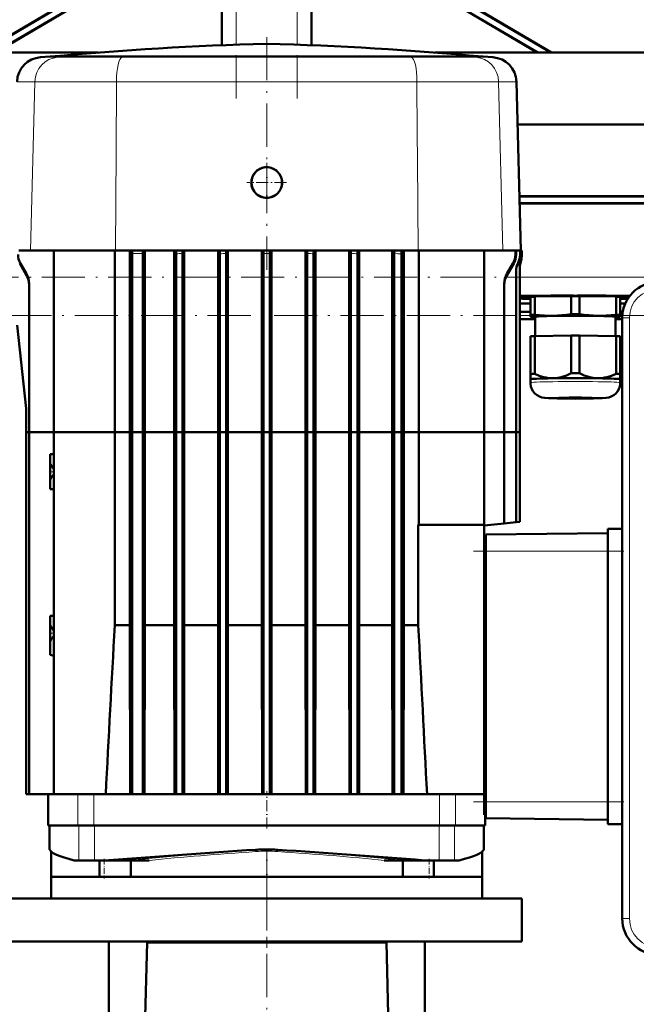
# Model space of a CAD drawing. Extents: x -1351 to 1763, y -1300 to 612.
# Tile 81 of 84: x 1405 to 1577, y 117 to 391. Entities that reach past the tile are written whole.
import ezdxf

# ---------------------------------------------------------------- set-up
doc = ezdxf.new("R2010")
doc.units = 0
doc.linetypes.add('DASHDOT', pattern=[18.5, 12, -3, 0.5, -3])

msp = doc.modelspace()

# ---------------------------------------------------------------- linework, layer by layer
at = {"color": 7, "linetype": 'DASHDOT', "lineweight": 18}
for p, q in [((1465.31, 368.81), (1465.31, 546.37)), ((1482.31, 368.81), (1482.31, 546.37)), ((1473.81, 385.85), (1473.81, 321.08)), ((1682.2, 319.07), (1265.21, 319.07)), ((1272.36, 308.36), (1600.14, 308.36)), ((1531.41, 242.78), (1572.21, 242.78)), ((1531.41, 172.98), (1572.21, 172.98)), ((1473.81, -140.37), (1473.81, 159.03)), ((1473.82, 153.88), (1473.82, 132.28))]:
    msp.add_line(p, q, dxfattribs=at)
at = {"color": 7, "lineweight": 50}
for p, q in [((1461.31, 383.6), (1461.31, 531.58)), ((1486.31, 383.6), (1486.31, 531.58)), ((1454.84, 417.26), (1394.32, 381.58)), ((1454.95, 417.25), (1394.46, 381.58)), ((1492.46, 417.25), (1552.95, 381.58)), ((1492.58, 417.26), (1553.09, 381.58)), ((1456.4, 415.94), (1398.12, 381.58)), ((1456.39, 415.86), (1398.26, 381.58)), ((1491.02, 415.94), (1549.29, 381.58)), ((1491.02, 415.86), (1549.15, 381.58)), ((1427.01, 381.58), (1335.31, 381.58)), ((1612.31, 381.58), (1520.61, 381.58)), ((1413.54, 380.45), (1410.82, 380.26)), ((1413.69, 380.46), (1413.54, 380.45)), ((1418.25, 380.45), (1413.54, 380.45)), ((1444.99, 380.46), (1413.69, 380.46)), ((1434.13, 380.45), (1418.25, 380.45)), ((1473.81, 380.45), (1434.13, 380.45)), ((1473.81, 380.46), (1444.99, 380.46)), ((1526.57, 380.46), (1473.81, 380.46)), ((1513.48, 380.45), (1473.81, 380.45)), ((1529.36, 380.45), (1513.48, 380.45)), ((1533.93, 380.46), (1526.57, 380.46)), ((1529.36, 380.45), (1534.07, 380.45)), ((1533.93, 380.46), (1534.07, 380.45)), ((1534.07, 380.45), (1536.8, 380.26)), ((1543.33, 373.46), (1544.56, 326.5)), ((1543.64, 361.58), (1612.31, 361.58)), ((1616.98, 341.58), (1544.16, 341.58)), ((1617.24, 341.51), (1544.16, 341.51)), ((1544.21, 339.65), (1620.39, 339.65)), ((1544.21, 339.58), (1620.37, 339.58)), ((1404.82, 326.48), (1408.06, 326.48)), ((1408.06, 326.48), (1431.68, 326.48)), ((1414.56, 326.48), (1414.56, 275.88)), ((1431.49, 275.88), (1431.49, 326.48)), ((1431.68, 326.48), (1515.94, 326.48)), ((1435.7, 275.88), (1435.7, 326.48)), ((1439.86, 275.88), (1439.86, 326.48)), ((1448.03, 275.88), (1448.03, 326.48)), ((1450.86, 275.88), (1450.86, 326.48)), ((1460.25, 275.88), (1460.25, 326.48)), ((1460.72, 326.48), (1460.74, 325.55)), ((1463.01, 275.88), (1463.01, 326.48)), ((1472.44, 275.88), (1472.44, 326.48)), ((1475.18, 275.88), (1475.18, 326.48)), ((1484.61, 275.88), (1484.61, 326.48)), ((1486.88, 325.55), (1486.9, 326.48)), ((1487.37, 275.88), (1487.37, 326.48)), ((1496.76, 275.88), (1496.76, 326.48)), ((1499.58, 275.88), (1499.58, 326.48)), ((1508.78, 275.88), (1508.78, 326.48)), ((1511.95, 275.88), (1511.95, 326.48)), ((1515.94, 326.48), (1539.56, 326.48)), ((1516.17, 275.88), (1516.17, 326.48)), ((1534.31, 326.48), (1534.31, 275.88)), ((1539.56, 326.48), (1542.79, 326.48)), ((1542.79, 326.48), (1543.05, 326.48)), ((1543.01, 326.48), (1542.79, 326.48)), ((1542.79, 326.48), (1542.79, 326.48)), ((1543.01, 326.48), (1543.26, 326.48)), ((1543.05, 326.48), (1543.26, 326.48)), ((1543.05, 326.48), (1543.05, 325.32)), ((1543.26, 326.48), (1544.09, 326.48)), ((1543.26, 326.48), (1543.26, 325.32)), ((1544.08, 326.5), (1544.34, 326.49)), ((1544.08, 326.5), (1544.09, 326.48)), ((1544.2, 326.5), (1544.08, 326.5)), ((1544.2, 326.5), (1544.45, 326.49)), ((1544.34, 326.49), (1544.45, 326.49)), ((1544.34, 326.49), (1544.34, 325.29)), ((1544.45, 326.49), (1544.45, 325.31)), ((1544.45, 326.48), (1544.56, 326.48)), ((1544.56, 326.5), (1544.56, 326.48)), ((1544.56, 326.5), (1544.56, 326.5)), ((1544.56, 326.5), (1544.81, 326.5)), ((1544.56, 326.5), (1544.81, 326.5)), ((1544.81, 326.5), (1544.81, 324.89)), ((1544.81, 326.5), (1544.81, 326.5)), ((1544.81, 326.5), (1544.81, 324.89)), ((1436.31, 275.88), (1436.31, 325.61)), ((1439.31, 275.88), (1439.31, 325.61)), ((1448.57, 275.88), (1448.57, 325.52)), ((1450.37, 325.74), (1450.37, 275.88)), ((1460.74, 275.88), (1460.74, 325.55)), ((1462.54, 275.88), (1462.54, 325.67)), ((1472.91, 275.88), (1472.91, 325.61)), ((1474.71, 275.88), (1474.71, 325.61)), ((1485.08, 275.88), (1485.08, 325.67)), ((1486.88, 275.88), (1486.88, 325.55)), ((1497.25, 325.74), (1497.25, 275.88)), ((1499.05, 275.88), (1499.05, 325.52)), ((1509.31, 275.88), (1509.31, 325.82)), ((1511.32, 275.88), (1511.32, 325.51)), ((1406.94, 319.53), (1405.03, 322.82)), ((1406.93, 319.95), (1405.25, 322.82)), ((1542.59, 322.82), (1540.68, 319.53)), ((1542.37, 322.82), (1540.69, 319.95)), ((1543.25, 275.88), (1543.25, 320.74)), ((1544.31, 321.77), (1544.31, 275.88)), ((1544.56, 323.33), (1544.56, 323.33)), ((1407.64, 317.31), (1407.64, 275.88)), ((1539.97, 275.88), (1539.97, 317.31)), ((1547.25, 308.52), (1547.25, 313.56)), ((1548.44, 313.62), (1558.57, 313.77)), ((1548.44, 308.57), (1548.44, 313.62)), ((1550.56, 313.65), (1550.56, 313.76)), ((1558.57, 308.72), (1558.57, 313.77)), ((1559.22, 313.94), (1559.23, 313.89)), ((1559.23, 313.89), (1559.23, 313.94)), ((1560.23, 313.94), (1560.23, 313.89)), ((1560.23, 313.89), (1560.23, 313.94)), ((1560.94, 313.77), (1571.07, 313.62)), ((1560.94, 308.72), (1560.94, 313.77)), ((1568.94, 313.76), (1568.94, 313.65)), ((1571.07, 308.57), (1571.07, 313.62)), ((1572.25, 308.52), (1572.25, 313.56)), ((1544.31, 311.69), (1547.25, 311.69)), ((1572.25, 311.69), (1573.64, 311.69)), ((1544.31, 309.39), (1547.25, 309.39)), ((1544.31, 307.33), (1548.6, 307.33)), ((1544.31, 307.33), (1548.6, 307.33)), ((1547.25, 308.52), (1547.25, 308.01)), ((1547.25, 308.01), (1547.25, 308)), ((1547.31, 307.98), (1547.25, 308)), ((1548.6, 302.62), (1548.6, 308.01)), ((1570.9, 308.01), (1570.9, 302.62)), ((1570.9, 307.33), (1572.81, 307.33)), ((1570.9, 307.33), (1572.81, 307.33)), ((1572.19, 307.98), (1572.25, 308)), ((1572.25, 309.39), (1572.95, 309.39)), ((1572.25, 308.01), (1572.25, 308.52)), ((1572.25, 308), (1572.25, 308.01)), ((1572.81, 307.7), (1572.81, 140.45)), ((1406.8, 282.43), (1404.37, 305.7)), ((1547.25, 302.57), (1547.25, 292.06)), ((1548.44, 302.62), (1558.57, 302.78)), ((1548.44, 302.62), (1548.44, 292.12)), ((1558.57, 302.78), (1558.57, 292.27)), ((1560.94, 302.78), (1571.07, 302.62)), ((1560.94, 302.78), (1560.94, 292.27)), ((1571.07, 302.62), (1571.07, 292.12)), ((1572.25, 302.57), (1572.25, 292.06)), ((1547.25, 292.06), (1547.25, 290.61)), ((1547.25, 289.66), (1547.25, 290.61)), ((1572.25, 290.61), (1572.25, 292.06)), ((1572.25, 290.61), (1572.25, 289.66)), ((1572.25, 290.61), (1572.25, 290.61)), ((1572.25, 290.6), (1572.25, 290.61)), ((1406.81, 282.32), (1406.81, 275.88)), ((1406.81, 275.88), (1407.64, 275.88)), ((1406.81, 275.88), (1406.81, 175.08)), ((1406.81, 275.88), (1407.64, 275.88)), ((1407.64, 275.88), (1414.56, 275.88)), ((1407.64, 275.88), (1407.64, 175.08)), ((1407.64, 275.88), (1414.56, 275.88)), ((1414.56, 275.88), (1431.49, 275.88)), ((1414.56, 275.88), (1414.56, 175.08)), ((1414.56, 275.88), (1431.49, 275.88)), ((1431.49, 222.12), (1431.49, 275.88)), ((1435.7, 275.88), (1431.49, 275.88)), ((1435.7, 275.88), (1431.49, 275.88)), ((1435.7, 222.12), (1435.7, 275.88)), ((1435.7, 275.88), (1436.31, 275.88)), ((1435.7, 275.88), (1436.31, 275.88)), ((1439.31, 275.88), (1436.31, 275.88)), ((1436.31, 175.08), (1436.31, 275.88)), ((1439.31, 275.88), (1436.31, 275.88)), ((1439.31, 275.88), (1439.86, 275.88)), ((1439.31, 175.08), (1439.31, 275.88)), ((1439.31, 275.88), (1439.86, 275.88)), ((1448.03, 275.88), (1439.86, 275.88)), ((1439.86, 222.12), (1439.86, 275.88)), ((1448.03, 275.88), (1439.86, 275.88)), ((1448.03, 275.88), (1448.57, 275.88)), ((1448.03, 222.12), (1448.03, 275.88)), ((1448.03, 275.88), (1448.57, 275.88)), ((1448.57, 275.88), (1450.37, 275.88)), ((1448.57, 175.08), (1448.57, 275.88)), ((1448.57, 275.88), (1450.37, 275.88)), ((1450.37, 275.88), (1450.86, 275.88)), ((1450.37, 275.88), (1450.37, 175.08)), ((1450.37, 275.88), (1450.86, 275.88)), ((1460.25, 275.88), (1450.86, 275.88)), ((1450.86, 222.12), (1450.86, 275.88)), ((1460.25, 275.88), (1450.86, 275.88)), ((1460.25, 275.88), (1460.74, 275.88)), ((1460.25, 222.12), (1460.25, 275.88)), ((1460.25, 275.88), (1460.74, 275.88)), ((1460.74, 275.88), (1462.54, 275.88)), ((1460.74, 175.08), (1460.74, 275.88)), ((1460.74, 275.88), (1462.54, 275.88)), ((1462.54, 275.88), (1463.01, 275.88)), ((1462.54, 175.08), (1462.54, 275.88)), ((1462.54, 275.88), (1463.01, 275.88)), ((1472.44, 275.88), (1463.01, 275.88)), ((1463.01, 222.12), (1463.01, 275.88)), ((1472.44, 275.88), (1463.01, 275.88)), ((1472.44, 275.88), (1472.91, 275.88)), ((1472.44, 222.12), (1472.44, 275.88)), ((1472.44, 275.88), (1472.91, 275.88)), ((1472.91, 275.88), (1474.71, 275.88)), ((1472.91, 175.08), (1472.91, 275.88)), ((1472.91, 275.88), (1474.71, 275.88)), ((1474.71, 275.88), (1475.18, 275.88)), ((1474.71, 175.08), (1474.71, 275.88)), ((1474.71, 275.88), (1475.18, 275.88)), ((1484.61, 275.88), (1475.18, 275.88)), ((1475.18, 222.12), (1475.18, 275.88)), ((1484.61, 275.88), (1475.18, 275.88)), ((1484.61, 275.88), (1485.08, 275.88)), ((1484.61, 222.12), (1484.61, 275.88)), ((1484.61, 275.88), (1485.08, 275.88)), ((1485.08, 275.88), (1486.88, 275.88)), ((1485.08, 175.08), (1485.08, 275.88)), ((1485.08, 275.88), (1486.88, 275.88)), ((1486.88, 275.88), (1487.37, 275.88)), ((1486.88, 175.08), (1486.88, 275.88)), ((1486.88, 275.88), (1487.37, 275.88)), ((1496.76, 275.88), (1487.37, 275.88)), ((1487.37, 222.12), (1487.37, 275.88)), ((1496.76, 275.88), (1487.37, 275.88)), ((1496.76, 275.88), (1497.25, 275.88)), ((1496.76, 222.12), (1496.76, 275.88)), ((1496.76, 275.88), (1497.25, 275.88)), ((1497.25, 275.88), (1499.05, 275.88)), ((1497.25, 275.88), (1497.25, 175.08)), ((1497.25, 275.88), (1499.05, 275.88)), ((1499.05, 275.88), (1499.58, 275.88)), ((1499.05, 175.08), (1499.05, 275.88)), ((1499.05, 275.88), (1499.58, 275.88)), ((1508.78, 275.88), (1499.58, 275.88)), ((1499.58, 222.12), (1499.58, 275.88)), ((1508.78, 275.88), (1499.58, 275.88)), ((1508.78, 275.88), (1509.31, 275.88)), ((1508.78, 222.12), (1508.78, 275.88)), ((1508.78, 275.88), (1509.31, 275.88)), ((1509.31, 275.88), (1511.32, 275.88)), ((1509.31, 175.08), (1509.31, 275.88)), ((1509.31, 275.88), (1511.32, 275.88)), ((1511.32, 275.88), (1511.95, 275.88)), ((1511.32, 175.08), (1511.32, 275.88)), ((1511.32, 275.88), (1511.95, 275.88)), ((1516.17, 275.88), (1511.95, 275.88)), ((1511.95, 222.12), (1511.95, 275.88)), ((1516.17, 275.88), (1511.95, 275.88)), ((1516.17, 275.88), (1534.31, 275.88)), ((1516.17, 250.08), (1516.17, 275.88)), ((1516.17, 275.88), (1534.31, 275.88)), ((1534.31, 275.88), (1534.31, 250.08)), ((1534.31, 275.88), (1539.97, 275.88)), ((1534.31, 275.88), (1539.97, 275.88)), ((1539.97, 275.88), (1543.25, 275.88)), ((1539.97, 250.47), (1539.97, 275.88)), ((1539.97, 275.88), (1543.25, 275.88)), ((1543.25, 275.88), (1544.31, 275.88)), ((1543.25, 250.82), (1543.25, 275.88)), ((1543.25, 275.88), (1544.31, 275.88)), ((1544.31, 275.88), (1544.31, 250.93)), ((1414.22, 269.74), (1413.56, 269.73)), ((1413.56, 269.73), (1413.56, 267.18)), ((1414.56, 269.75), (1414.22, 269.74)), ((1413.56, 264.88), (1413.56, 267.18)), ((1414.22, 265.97), (1414.25, 265.95)), ((1413.56, 262.58), (1413.56, 264.88)), ((1414.25, 263.8), (1414.22, 263.78)), ((1413.56, 262.58), (1413.56, 260.03)), ((1414.22, 260.01), (1413.56, 260.03)), ((1414.56, 260), (1414.22, 260.01)), ((1516, 222.12), (1516, 250.08)), ((1534.31, 250.08), (1516, 250.08)), ((1534.31, 249.88), (1539.97, 250.47)), ((1534.31, 250.08), (1534.31, 175.08)), ((1539.97, 250.47), (1543.25, 250.82)), ((1543.25, 250.82), (1544.31, 250.93)), ((1534.81, 247.38), (1568.81, 247.77)), ((1534.81, 247.38), (1534.81, 242.78)), ((1568.81, 248.97), (1568.81, 247.15)), ((1572.81, 248.97), (1568.81, 248.97)), ((1568.81, 247.15), (1568.81, 242.76)), ((1534.31, 246.38), (1534.81, 246.38)), ((1534.81, 172.98), (1534.81, 242.78)), ((1568.81, 172.99), (1568.81, 242.76)), ((1413.56, 224.73), (1414.22, 224.74)), ((1413.56, 224.73), (1413.56, 222.18)), ((1413.56, 219.88), (1413.56, 222.18)), ((1414.22, 224.74), (1414.56, 224.75)), ((1431.49, 222.12), (1435.7, 222.12)), ((1435.79, 175.08), (1435.7, 222.12)), ((1439.78, 175.08), (1439.86, 222.12)), ((1448.03, 222.12), (1439.86, 222.12)), ((1448.11, 175.08), (1448.03, 222.12)), ((1450.79, 175.08), (1450.86, 222.12)), ((1450.86, 222.12), (1460.25, 222.12)), ((1460.31, 175.08), (1460.25, 222.12)), ((1462.94, 175.08), (1463.01, 222.12)), ((1463.01, 222.12), (1472.44, 222.12)), ((1472.5, 175.08), (1472.44, 222.12)), ((1475.12, 175.08), (1475.18, 222.12)), ((1475.18, 222.12), (1484.61, 222.12)), ((1484.67, 175.08), (1484.61, 222.12)), ((1487.3, 175.08), (1487.37, 222.12)), ((1487.37, 222.12), (1496.76, 222.12)), ((1496.83, 175.08), (1496.76, 222.12)), ((1499.51, 175.08), (1499.58, 222.12)), ((1499.58, 222.12), (1508.78, 222.12)), ((1508.86, 175.08), (1508.78, 222.12)), ((1511.86, 175.08), (1511.95, 222.12)), ((1511.95, 222.12), (1516, 222.12)), ((1413.56, 217.58), (1413.56, 219.88)), ((1414.22, 220.97), (1414.25, 220.95)), ((1413.56, 217.58), (1413.56, 213.88)), ((1414.25, 218.8), (1414.22, 218.78)), ((1413.56, 213.88), (1414.22, 213.7)), ((1414.22, 213.7), (1414.56, 213.61)), ((1406.81, 175.08), (1407.64, 175.08)), ((1407.64, 175.08), (1414.56, 175.08)), ((1412.99, 166.38), (1412.99, 175.08)), ((1417.97, 175.08), (1414.56, 175.08)), ((1421.2, 175.08), (1417.97, 175.08)), ((1425.68, 175.08), (1421.2, 175.08)), ((1436.17, 175.08), (1425.68, 175.08)), ((1436.31, 175.08), (1436.17, 175.08)), ((1439.31, 175.08), (1436.31, 175.08)), ((1439.31, 175.08), (1439.47, 175.08)), ((1448.3, 175.08), (1439.47, 175.08)), ((1448.57, 175.08), (1448.3, 175.08)), ((1448.57, 175.08), (1450.37, 175.08)), ((1450.37, 175.08), (1450.62, 175.08)), ((1460.42, 175.08), (1450.62, 175.08)), ((1460.74, 175.08), (1460.42, 175.08)), ((1462.54, 175.08), (1460.74, 175.08)), ((1462.54, 175.08), (1462.85, 175.08)), ((1472.57, 175.08), (1462.85, 175.08)), ((1472.91, 175.08), (1472.57, 175.08)), ((1472.91, 175.08), (1474.71, 175.08)), ((1474.71, 175.08), (1475.05, 175.08)), ((1484.76, 175.08), (1475.05, 175.08)), ((1485.08, 175.08), (1484.76, 175.08)), ((1486.88, 175.08), (1485.08, 175.08)), ((1486.88, 175.08), (1487.2, 175.08)), ((1497, 175.08), (1487.2, 175.08)), ((1497.25, 175.08), (1497, 175.08)), ((1497.25, 175.08), (1499.05, 175.08)), ((1499.05, 175.08), (1499.31, 175.08)), ((1509.18, 175.08), (1499.31, 175.08)), ((1509.31, 175.08), (1509.18, 175.08)), ((1509.31, 175.08), (1511.32, 175.08)), ((1511.32, 175.08), (1511.48, 175.08)), ((1521.94, 175.08), (1511.48, 175.08)), ((1526.42, 175.08), (1521.94, 175.08)), ((1529.48, 175.08), (1526.42, 175.08)), ((1534.31, 175.08), (1529.48, 175.08)), ((1534.31, 173.38), (1534.31, 175.08)), ((1534.31, 169.38), (1534.31, 173.38)), ((1534.81, 172.98), (1534.81, 168.38)), ((1568.81, 172.99), (1568.81, 168.6)), ((1534.31, 169.38), (1534.81, 169.38)), ((1534.62, 166.38), (1534.62, 169.38)), ((1534.81, 168.38), (1568.81, 167.98)), ((1568.81, 168.6), (1568.81, 166.78)), ((1421.2, 166.38), (1412.99, 166.38)), ((1413.36, 166.38), (1413.36, 159.72)), ((1425.68, 166.38), (1421.2, 166.38)), ((1521.94, 166.38), (1425.68, 166.38)), ((1526.42, 166.38), (1521.94, 166.38)), ((1534.62, 166.38), (1526.42, 166.38)), ((1534.26, 166.38), (1534.26, 159.72)), ((1572.81, 166.78), (1568.81, 166.78)), ((1413.38, 159.67), (1413.36, 159.72)), ((1413.39, 159.62), (1413.38, 159.67)), ((1413.81, 159.08), (1413.81, 152.08)), ((1533.81, 159.08), (1533.81, 152.08)), ((1534.24, 159.67), (1534.22, 159.62)), ((1534.22, 159.62), (1534.24, 159.67)), ((1420.18, 156.68), (1421.53, 156.68)), ((1421.54, 156.68), (1421.53, 156.68)), ((1421.54, 156.68), (1425.82, 156.68)), ((1425.82, 156.68), (1429.88, 156.68)), ((1427.27, 156.68), (1427.27, 152.08)), ((1429.88, 156.68), (1436.16, 156.68)), ((1435.94, 156.68), (1435.94, 152.08)), ((1436.16, 156.68), (1436.34, 156.68)), ((1436.34, 156.68), (1436.71, 156.68)), ((1436.71, 156.68), (1437.99, 156.68)), ((1437.99, 156.68), (1441.12, 156.68)), ((1509.63, 156.68), (1506.49, 156.68)), ((1510.9, 156.68), (1509.63, 156.68)), ((1511.28, 156.68), (1510.9, 156.68)), ((1511.46, 156.68), (1511.28, 156.68)), ((1517.74, 156.68), (1511.46, 156.68)), ((1511.67, 156.68), (1511.67, 152.08)), ((1517.74, 156.68), (1521.8, 156.68)), ((1520.35, 156.68), (1520.35, 152.08)), ((1521.8, 156.68), (1526.08, 156.68)), ((1526.08, 156.68), (1527.44, 156.68)), ((1427.27, 152.08), (1413.81, 152.08)), ((1413.82, 152.08), (1533.82, 152.08)), ((1413.82, 146.08), (1413.82, 152.08)), ((1435.94, 152.08), (1427.27, 152.08)), ((1511.67, 152.08), (1435.94, 152.08)), ((1519.06, 152.08), (1511.67, 152.08)), ((1520.35, 152.08), (1519.06, 152.08)), ((1533.81, 152.08), (1520.35, 152.08)), ((1533.82, 152.08), (1533.82, 146.08)), ((1544.82, 146.08), (1402.82, 146.08)), ((1544.82, 146.08), (1544.82, 134.08)), ((1402.82, 134.08), (1440.48, 134.08)), ((1429.81, 81.83), (1429.81, 134.08)), ((1438.01, 33.68), (1440.48, 133.78)), ((1473.81, 134.08), (1440.48, 134.08)), ((1440.48, 133.78), (1440.48, 134.08)), ((1507.14, 133.78), (1440.48, 133.78)), ((1473.81, 134.08), (1544.82, 134.08)), ((1507.14, 134.08), (1507.14, 133.78)), ((1507.14, 133.78), (1509.6, 33.68)), ((1517.81, 81.83), (1517.81, 134.08))]:
    msp.add_line(p, q, dxfattribs=at)
at = {"color": 7, "lineweight": 18}
for p, q in [((1465.31, 383.76), (1465.31, 531.58)), ((1482.31, 383.76), (1482.31, 531.58)), ((1410.82, 380.26), (1415.6, 380.26)), ((1418.25, 380.45), (1415.6, 380.26)), ((1415.6, 380.26), (1433.5, 380.26)), ((1434.13, 380.45), (1433.5, 380.26)), ((1433.5, 380.26), (1514.12, 380.26)), ((1513.48, 380.45), (1514.12, 380.26)), ((1514.12, 380.26), (1532.01, 380.26)), ((1529.36, 380.45), (1532.01, 380.26)), ((1532.01, 380.26), (1536.8, 380.26)), ((1404.29, 373.46), (1409.25, 373.46)), ((1409.25, 373.46), (1408.06, 326.48)), ((1409.25, 373.46), (1431.97, 373.46)), ((1431.97, 373.46), (1431.85, 354.01)), ((1431.97, 373.46), (1515.65, 373.46)), ((1515.65, 373.46), (1515.74, 358.79)), ((1515.65, 373.46), (1538.36, 373.46)), ((1538.36, 373.46), (1543.33, 373.46)), ((1538.36, 373.46), (1539.56, 326.48)), ((1515.74, 358.79), (1515.78, 351.79)), ((1431.85, 354.01), (1431.68, 326.48)), ((1515.78, 351.79), (1515.94, 326.48)), ((1436.31, 325.61), (1439.31, 325.61)), ((1543.05, 325.32), (1543.26, 325.32)), ((1544.81, 324.89), (1544.81, 324.89)), ((1405.03, 322.82), (1405.25, 322.82)), ((1542.37, 322.82), (1542.59, 322.82)), ((1543.85, 322.94), (1543.8, 323.03)), ((1406.94, 319.53), (1406.93, 319.95)), ((1540.68, 319.53), (1540.69, 319.95)), ((1544.31, 319.07), (1585.31, 319.07)), ((1575.1, 314.07), (1544.31, 314.07)), ((1544.31, 308.36), (1547.25, 308.36)), ((1544.31, 307.36), (1548.6, 307.36)), ((1570.9, 307.36), (1572.81, 307.36)), ((1572.25, 308.36), (1572.83, 308.36)), ((1574.8, 307.7), (1572.81, 307.7)), ((1574.8, 307.7), (1574.8, 140.45)), ((1534.31, 242.38), (1534.81, 242.38)), ((1534.81, 242.78), (1568.81, 242.78)), ((1572.81, 242.76), (1568.81, 242.76)), ((1421.2, 166.38), (1421.2, 175.08)), ((1425.68, 166.38), (1425.68, 175.08)), ((1521.94, 166.38), (1521.94, 175.08)), ((1526.42, 166.38), (1526.42, 175.08)), ((1534.31, 173.38), (1534.81, 173.38)), ((1534.81, 172.98), (1568.81, 172.98)), ((1572.81, 172.99), (1568.81, 172.99)), ((1421.53, 166.38), (1421.53, 156.68)), ((1421.54, 166.38), (1421.54, 156.68)), ((1425.82, 166.38), (1425.82, 156.68)), ((1521.8, 166.38), (1521.8, 156.68)), ((1526.08, 166.38), (1526.08, 156.68)), ((1470.73, 159.62), (1470.73, 159.62)), ((1476.89, 159.62), (1476.89, 159.62)), ((1441.12, 156.68), (1441.14, 156.68)), ((1506.47, 156.68), (1506.49, 156.68)), ((1574.8, 140.45), (1572.81, 140.45))]:
    msp.add_line(p, q, dxfattribs=at)
at = {"color": 7, "linetype": 'DASHDOT', "lineweight": 18, "ltscale": 0.276251}
for p, q in [((1473.81, 350.9), (1473.81, 339.85)), ((1479.33, 345.38), (1468.28, 345.38))]:
    msp.add_line(p, q, dxfattribs=at)
at = {"color": 7, "linetype": 'DASHDOT', "lineweight": 18, "ltscale": 0.118233}
for p, q in [((1414.56, 270.15), (1414.56, 265.42)), ((1414.56, 264.34), (1414.56, 259.61)), ((1414.56, 225.15), (1414.56, 220.42))]:
    msp.add_line(p, q, dxfattribs=at)
at = {"color": 7, "linetype": 'DASHDOT', "lineweight": 18, "ltscale": 0.030017}
for p, q in [((1414.66, 264.88), (1413.46, 264.88)), ((1414.66, 219.88), (1413.46, 219.88))]:
    msp.add_line(p, q, dxfattribs=at)
at = {"color": 7, "linetype": 'DASHDOT', "lineweight": 18, "ltscale": 0.120013}
for p, q in [((1573.21, 242.76), (1568.41, 242.76)), ((1573.21, 172.99), (1568.41, 172.99))]:
    msp.add_line(p, q, dxfattribs=at)
at = {"color": 7, "linetype": 'DASHDOT', "lineweight": 18, "ltscale": 0.159971}
msp.add_line((1414.56, 219.47), (1414.56, 213.08), dxfattribs=at)
at = {"color": 7, "linetype": 'DASHDOT', "lineweight": 18, "ltscale": 0.261}
msp.add_line((1473.81, 165.51), (1473.81, 175.95), dxfattribs=at)
at = {"color": 7, "linetype": 'DASHDOT', "lineweight": 18, "ltscale": 0.214392}
msp.add_line((1473.81, 159.94), (1473.81, 151.36), dxfattribs=at)
at = {"color": 7, "linetype": 'DASHDOT', "lineweight": 18, "ltscale": 0.138015}
for p, q in [((1428.55, 157.14), (1428.55, 151.62)), ((1519.06, 157.14), (1519.06, 151.62))]:
    msp.add_line(p, q, dxfattribs=at)
at = {"color": 7, "lineweight": 50}
for points in [[(1448.57, 325.52), (1448.56, 326.19), (1448.54, 326.48)], [(1499.05, 325.52), (1499.06, 326.35), (1499.07, 326.48)], [(1511.32, 325.51), (1511.34, 326.34), (1511.35, 326.48)], [(1553.5, 308.3), (1552.32, 308.3), (1551.15, 308.34), (1549.8, 308.43), (1548.44, 308.57)], [(1558.57, 308.72), (1557.28, 308.55), (1556.02, 308.42), (1554.76, 308.34), (1553.5, 308.3)], [(1566, 308.3), (1564.75, 308.34), (1563.49, 308.42), (1562.22, 308.55), (1560.94, 308.72)], [(1571.07, 308.57), (1569.7, 308.43), (1568.36, 308.34), (1567.18, 308.3), (1566, 308.3)], [(1553.5, 290.89), (1552.88, 290.91), (1552.26, 290.96), (1551.61, 291.06), (1550.96, 291.2), (1549.7, 291.59), (1548.44, 292.12)], [(1558.57, 292.27), (1557.31, 291.7), (1556.05, 291.27), (1555.4, 291.11), (1554.75, 291), (1554.13, 290.92), (1553.5, 290.89)], [(1566, 290.89), (1565.38, 290.92), (1564.76, 291), (1564.11, 291.11), (1563.46, 291.27), (1562.2, 291.7), (1560.94, 292.27)], [(1571.07, 292.12), (1569.81, 291.59), (1568.55, 291.2), (1567.9, 291.06), (1567.25, 290.96), (1566.63, 290.91), (1566, 290.89)], [(1559.75, 285.2), (1554.68, 285.25), (1552.28, 285.32), (1551.21, 285.4), (1550.44, 285.54), (1549.75, 285.79), (1549.08, 286.17), (1548.5, 286.66), (1548.01, 287.24), (1547.64, 287.9), (1547.39, 288.61), (1547.26, 289.36), (1547.25, 289.66)], [(1559.75, 285.2), (1564.83, 285.25), (1567.23, 285.32), (1568.3, 285.4), (1569.06, 285.54), (1569.76, 285.79), (1570.42, 286.17), (1571.01, 286.66), (1571.49, 287.24), (1571.87, 287.9), (1572.12, 288.61), (1572.24, 289.36), (1572.25, 289.66)], [(1413.56, 267.18), (1413.62, 266.88), (1413.86, 266.42)], [(1414.25, 265.95), (1414.4, 265.85), (1414.56, 265.81)], [(1413.86, 263.34), (1413.7, 263.06), (1413.59, 262.78), (1413.56, 262.58)], [(1414.56, 263.94), (1414.36, 263.88), (1414.25, 263.8)], [(1413.56, 222.18), (1413.62, 221.88), (1413.86, 221.42)], [(1414.25, 220.95), (1414.4, 220.85), (1414.56, 220.81)], [(1413.86, 218.34), (1413.7, 218.06), (1413.59, 217.78), (1413.56, 217.58)], [(1414.56, 218.94), (1414.36, 218.88), (1414.25, 218.8)]]:
    msp.add_lwpolyline(points, dxfattribs=at)
at = {"color": 7, "lineweight": 18}
for points in [[(1470.78, 159.12), (1470.74, 159.56), (1470.73, 159.61), (1470.73, 159.62), (1470.73, 159.62)], [(1476.83, 159.12), (1476.88, 159.56), (1476.88, 159.61), (1476.89, 159.62), (1476.89, 159.62)]]:
    msp.add_lwpolyline(points, dxfattribs=at)
at = {"color": 7, "lineweight": 50}
msp.add_circle((1473.81, 345.38), 4.25, dxfattribs=at)
for centre, radius, start, end in [((1500.4, -568.69), 953.1, 91.59877, 95.2198), ((1447.22, -568.69), 953.1, 84.78019, 88.40123), ((1411.29, 373.28), 7, 93.8317, 178.5), ((1536.33, 373.28), 7, 1.5, 86.1683), ((1473.82, 345.37), 4.29, 135.0232, 179.9374), ((1473.81, 345.37), 4.29, 90.031, 134.9654), ((1473.81, 345.37), 4.29, 45.0334, 89.9703), ((1473.8, 345.37), 4.29, 0.0629, 44.9767), ((1473.81, 345.38), 4.29, 179.9895, 224.9372), ((1473.8, 345.38), 4.29, 315.0644, 0.0092), ((1473.81, 345.38), 4.29, 224.9922, 269.9703), ((1473.81, 345.38), 4.29, 270.0311, 315.0065), ((1422.01, 325.72), 14.3, 359.568, 3.0347), ((1454.68, 325.72), 15.38, 177.1764, 180.4006), ((1473.15, 325.79), 22.78, 178.2689, 180.1301), ((1482.18, 325.75), 19.65, 177.8825, 180.2247), ((1455.66, 325.72), 17.24, 359.6406, 2.5225), ((1491.95, 325.72), 17.24, 177.4775, 180.3595), ((1465.43, 325.75), 19.65, 359.7753, 2.1175), ((1474.47, 325.79), 22.78, 359.8699, 1.7311), ((1479.52, 325.84), 29.79, 359.961, 1.2179), ((1409.51, 325.32), 4.94, 180.0262, 210.4098), ((1538.1, 325.32), 4.94, 329.5902, 359.9738), ((1538.28, 325.32), 4.98, 329.8885, 359.9929), ((1539.35, 325.29), 4.99, 333.0846, 359.9869), ((1539.45, 325.31), 5, 331.7099, 359.9993), ((1539.81, 324.89), 5, 341.8442, 359.9996), ((1539.81, 324.89), 5, 341.8051, 360), ((1548.31, 320.74), 5.06, 153.1269, 180.022), ((1548.32, 320.54), 5.07, 151.7083, 179.9923), ((1549.31, 321.77), 5, 161.845, 180.0004), ((1402.41, 317.32), 5.23, 359.9221, 30.274), ((1402.38, 316.89), 5.26, 359.9973, 30.072), ((1545.2, 317.32), 5.23, 149.7261, 180.0779), ((1545.23, 316.89), 5.26, 149.928, 180.0027), ((1582.81, 307.7), 10, 90.3, 180), ((1405.81, 282.32), 1, 0, 5.9645), ((1415.69, 267.55), 2.15, 211.6086, 227.1038), ((1415.65, 262.24), 2.1, 132.6883, 148.6034), ((32941, -1487.6), 31555.86, 176.89414, 176.979682), ((-35142.79, -1709.96), 36709.67, 2.943425, 3.016951), ((1415.69, 222.55), 2.15, 211.6086, 227.1038), ((1415.65, 217.24), 2.1, 132.6883, 148.6034), ((1612.53, -2091.79), 2255.88, 93.60396, 94.64418), ((1473.81, 110.84), 48.88, 92.5427, 93.6151), ((1473.8, 110.76), 48.96, 89.9885, 92.5261), ((1473.82, 110.87), 48.85, 87.471, 90.0149), ((1473.81, 110.84), 48.88, 86.3849, 87.4571), ((1335.08, -2091.82), 2255.9, 85.35582, 86.39603), ((1542.17, 157), 8.37, 161.0383, 161.3762), ((1582.81, 140.45), 10, 180, 269.7001)]:
    msp.add_arc(centre, radius, start, end, dxfattribs=at)
at = {"color": 7, "lineweight": 18}
for centre, radius, start, end in [((1448.15, 336.45), 10.94, 272.1958, 281.7052), ((1458.26, 376.36), 50.87, 272.7918, 274.8238), ((1473.81, 148.17), 177.44, 89.7094, 90.2906), ((1489.36, 376.36), 50.87, 265.1761, 267.2081), ((1499.47, 336.44), 10.93, 258.2912, 267.807), ((1544.58, 324.28), 1.03, 97.1126, 103.6626), ((1582.8, 307.7), 8, 90.3046, 179.9953), ((1473.81, 112.17), 47.55, 92.614, 93.7164), ((1473.81, 112.95), 46.27, 90.0034, 93.7496), ((1473.81, 112.96), 46.27, 86.2507, 89.986), ((1473.81, 112.17), 47.55, 86.2837, 87.3859), ((1582.8, 140.45), 8, 180.0047, 269.6954)]:
    msp.add_arc(centre, radius, start, end, dxfattribs=at)
for centre, major_axis, ratio, start_param, end_param in [((1416.06, 373.28), (0, -7), 0.972225, 3.208469, 4.686209), ((1433.6, 373.28), (0, -7), 0.234049, 3.208469, 4.686209), ((1514.01, 373.28), (0, -7), 0.234049, 1.596976, 3.074716), ((1531.56, 373.28), (0, -7), 0.972225, 1.596976, 3.074716), ((1510.91, 326.93), (2.75, -0.12), 0.515431, 4.114913, 4.887224), ((1559.75, 289.66), (12.5, 0), 0.026177, 1.047198, 3.141593), ((1559.75, 289.66), (12.5, 0), 0.026177, 0, 1.047198), ((1559.75, 285.42), (8.26, 0), 0.026177, 1.570796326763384, 7.85398163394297), ((1473.71, 156.08), (60.4, 3.75), 0.061557, 1.616444, 2.237976), ((1473.83, 155.57), (60.03, 3.76), 0.06216, 1.617679, 2.14265), ((1473.85, 155.58), (59.94, -3.76), 0.062094, 0.999125, 1.524821), ((1473.9, 156.08), (60.41, -3.75), 0.061561, 0.903614, 1.525096)]:
    msp.add_ellipse(centre, major_axis=major_axis, ratio=ratio, start_param=start_param, end_param=end_param, dxfattribs=at)
at = {"color": 7, "lineweight": 50}
for centre, major_axis, ratio, start_param, end_param in [((1559.73, 313.41), (-20.18, 0), 0.026177, 4.73717, 5.581952), ((1559.73, 313.41), (-18.12, 0), 0.026177, 4.739988, 5.730145), ((1559.73, 313.41), (-16.2, 0), 0.026177, 3.530972, 5.970527), ((1559.73, 313.41), (-16.2, 0), 0.026177, 0.312659, 0.692378), ((1559.73, 313.41), (-18.12, 0), 0.026177, 0.553046, 0.811593), ((1559.73, 313.41), (-20.18, 0), 0.026177, 0.701234, 0.904523), ((1559.75, 313.41), (13.8, 0), 0.026177, 2.531934, 2.704054), ((1559.75, 313.41), (13.8, 0), 0.026177, 1.484737, 1.656856), ((1559.73, 313.41), (-20.18, 0), 0.026177, 3.864631, 4.687608), ((1559.73, 313.41), (-18.12, 0), 0.026177, 3.730616, 4.68479), ((1559.75, 313.41), (13.8, 0), 0.026177, 0.437539, 0.609658), ((1559.73, 313.41), (-16.2, 0), 0.026177, 2.454681, 2.715815), ((1559.73, 313.41), (-18.12, 0), 0.026177, 2.334296, 2.51616), ((1559.73, 313.41), (-20.18, 0), 0.026177, 2.240627, 2.382126), ((1559.75, 308.36), (-13.8, 0), 0.026177, 5.673527, 5.845646), ((1559.75, 308.01), (12.5, 0), 0.026177, 6.185296, 9.424778), ((1559.75, 308.01), (12.5, 0), 0.026177, 3.141593, 3.239482), ((1559.75, 308.01), (12.5, 0), 0.026177, 3.239482, 3.610643), ((1559.75, 308.01), (11.15, 0), 0.026177, 0, 3.141593), ((1559.75, 308.36), (-13.8, 0), 0.026177, 4.626329, 4.798449), ((1559.75, 308.01), (12.5, 0), 0.026177, 5.814135, 6.185296), ((1559.75, 308.36), (-13.8, 0), 0.026177, 3.579132, 3.751251), ((1559.75, 302.42), (13.8, 0), 0.026177, 2.531934, 2.704054), ((1559.75, 302.42), (13.8, 0), 0.026177, 1.484737, 1.656856), ((1559.75, 302.42), (13.8, 0), 0.026177, 0.437539, 0.609658), ((1559.75, 291.91), (-13.8, 0), 0.026177, 5.673527, 5.845646), ((1559.75, 290.61), (12.5, 0), 0.026177, 0, 3.141593), ((1559.75, 291.91), (-13.8, 0), 0.026177, 4.626329, 4.798449), ((1559.75, 291.91), (-13.8, 0), 0.026177, 3.579132, 3.751251), ((1559.75, 285.42), (3.5, 0), 0.026177, 0, 3.141593), ((1559.75, 285.42), (3.5, 0), 0.026177, 3.141593, 6.283185), ((1558.68, 150.83), (145.32, -9.02), 0.061552, 3.166646, 3.452939), ((1389.02, 150.84), (145.23, 9.01), 0.06157, 5.971746, 6.258123)]:
    msp.add_ellipse(centre, major_axis=major_axis, ratio=ratio, start_param=start_param, end_param=end_param, dxfattribs=at)

doc.saveas('drawing.dxf')
